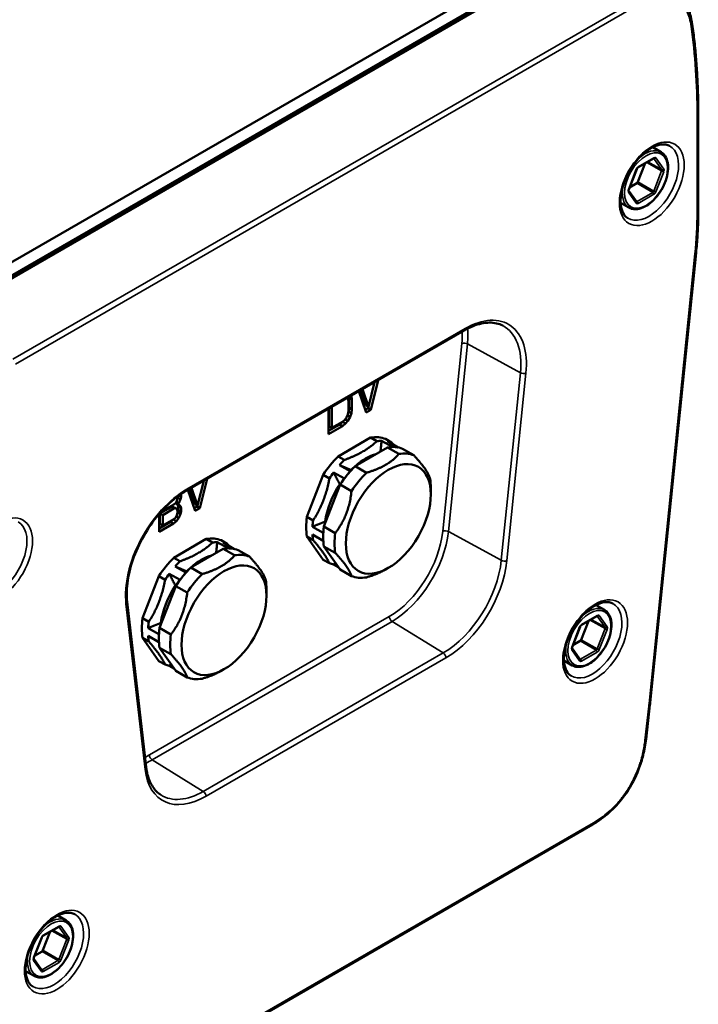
# Paper-space layout 'Sheet_1' of a CAD drawing. Header units: millimetres. Extents: x 0 to 118, y 0 to 118.
# Tile 76 of 206: x 40.69 to 44.02, y 82.92 to 87.76. Entities that reach past the tile are written whole.
import ezdxf

# ---------------------------------------------------------------- set-up
doc = ezdxf.new("R2010")
doc.units = ezdxf.units.MM
doc.layers.add('Visible (ANSI)', color=7, linetype='Continuous', lineweight=50)
doc.layers.add('Visible Narrow (ANSI)', color=7, linetype='Continuous', lineweight=35)

psp = doc.layouts.new('Sheet_1')

# ---------------------------------------------------------------- linework, layer by layer
at = {"layer": 'Visible (ANSI)'}
for p, q in [((43.49133, 88.2056), (40.06169, 86.2255)), ((40.10812, 86.17803), (43.56548, 88.17413)), ((40.11737, 86.19335), (43.54701, 88.17345)), ((44.0233, 87.29591), (44.0233, 86.81736)), ((43.84016, 87.10602), (43.79913, 87.12971)), ((43.72681, 87.03051), (43.8039, 87.07501)), ((43.76241, 87.05106), (43.72684, 86.95937)), ((43.68203, 86.92314), (43.72057, 87.02248)), ((43.72201, 86.95337), (43.6856, 86.93235)), ((43.71967, 86.86282), (43.6812, 86.91756)), ((43.68268, 86.83325), (43.64165, 86.85694)), ((44.01256, 86.61185), (43.78728, 84.40078)), ((41.50665, 85.44041), (42.87338, 86.22949)), ((42.43301, 85.97524), (42.40288, 85.85381)), ((42.41448, 85.83999), (42.45044, 85.98531)), ((42.35533, 85.93039), (42.39128, 85.82659)), ((42.36349, 85.93511), (42.38896, 85.86184)), ((42.40288, 85.85381), (42.37276, 85.94046)), ((42.29863, 85.89766), (42.30139, 85.89438)), ((42.30139, 85.89438), (42.30429, 85.88238)), ((42.30429, 85.83108), (42.30429, 85.88238)), ((42.30735, 85.90269), (42.30777, 85.90046)), ((42.30777, 85.90046), (42.32169, 85.89242)), ((42.30777, 85.90046), (42.30777, 85.84916)), ((42.31753, 85.90857), (42.31879, 85.90785)), ((42.31879, 85.90785), (42.31817, 85.90894)), ((42.32169, 85.89242), (42.31879, 85.90785)), ((42.32169, 85.89242), (42.32169, 85.84113)), ((42.20569, 85.71944), (42.20569, 85.844)), ((42.20917, 85.84601), (42.20917, 85.75804)), ((42.22309, 85.85405), (42.22309, 85.75)), ((42.30429, 85.83108), (42.30139, 85.81573)), ((42.30487, 85.83039), (42.30327, 85.82571)), ((42.30777, 85.84916), (42.30487, 85.83039)), ((42.30487, 85.83039), (42.31879, 85.82235)), ((42.30777, 85.84916), (42.32169, 85.84113)), ((42.31879, 85.82235), (42.32169, 85.84113)), ((42.40056, 85.84802), (42.38664, 85.83999)), ((42.38896, 85.86184), (42.40288, 85.85381)), ((42.41448, 85.83999), (42.39128, 85.82659)), ((42.40211, 85.85426), (42.40056, 85.84802)), ((42.40056, 85.84802), (42.41448, 85.83999)), ((42.22309, 85.75), (42.27529, 85.78014)), ((42.27587, 85.77945), (42.26137, 85.76766)), ((42.28689, 85.79026), (42.27529, 85.78014)), ((42.27993, 85.78419), (42.27587, 85.77945)), ((42.27587, 85.77945), (42.28979, 85.77141)), ((42.29559, 85.80212), (42.28689, 85.79026)), ((42.28847, 85.79241), (42.30139, 85.78495)), ((42.28979, 85.77141), (42.30139, 85.78495)), ((42.30139, 85.81573), (42.29559, 85.80212)), ((42.30012, 85.81275), (42.31299, 85.80533)), ((42.30139, 85.78495), (42.31299, 85.80533)), ((42.31299, 85.80533), (42.31879, 85.82235)), ((42.26137, 85.76766), (42.20569, 85.73551)), ((42.27529, 85.75962), (42.20569, 85.71944)), ((42.20917, 85.75804), (42.22309, 85.75)), ((42.26137, 85.76766), (42.27529, 85.75962)), ((42.27529, 85.75962), (42.28979, 85.77141)), ((42.25333, 85.61032), (42.41325, 85.70265)), ((42.44379, 85.68502), (42.41325, 85.70265)), ((42.52036, 85.65658), (42.46738, 85.68716)), ((42.48618, 85.69614), (42.51672, 85.67851)), ((42.49631, 85.68458), (42.54929, 85.65399)), ((42.49676, 85.65444), (42.33684, 85.56211)), ((42.55244, 85.62229), (42.49676, 85.65444)), ((42.5697, 85.64792), (42.62537, 85.61578)), ((42.25333, 85.61032), (42.28387, 85.59269)), ((42.26027, 85.56759), (42.31325, 85.537)), ((42.31861, 85.54301), (42.3176, 85.54332)), ((42.33684, 85.56211), (42.39252, 85.52996)), ((41.5935, 85.49055), (41.56337, 85.36911)), ((41.57497, 85.35529), (41.61093, 85.50061)), ((42.18039, 85.5196), (42.10043, 85.31351)), ((42.21093, 85.50196), (42.18039, 85.5196)), ((42.28432, 85.50101), (42.23134, 85.5316)), ((41.51581, 85.4457), (41.55177, 85.3419)), ((41.52398, 85.45041), (41.54945, 85.37715)), ((41.56337, 85.36911), (41.53324, 85.45576)), ((42.26391, 85.47138), (42.18395, 85.26529)), ((42.26164, 85.47371), (42.26239, 85.46745)), ((42.31959, 85.43923), (42.26391, 85.47138)), ((42.70911, 85.42343), (42.70911, 85.45558)), ((41.46187, 85.39259), (41.45607, 85.3824)), ((41.46477, 85.40452), (41.46187, 85.39259)), ((41.46441, 85.41243), (41.46477, 85.41136)), ((41.46477, 85.40452), (41.46477, 85.41136)), ((41.46535, 85.40725), (41.46477, 85.406)), ((41.46709, 85.41442), (41.46535, 85.40725)), ((41.46535, 85.40725), (41.47927, 85.39921)), ((41.47057, 85.38051), (41.47927, 85.39921)), ((41.47125, 85.41745), (41.48217, 85.41115)), ((41.47927, 85.39921), (41.48217, 85.41115)), ((41.48198, 85.42494), (41.48217, 85.42483)), ((41.48217, 85.42483), (41.4821, 85.42503)), ((41.48217, 85.42483), (41.48217, 85.41115)), ((41.43345, 85.36148), (41.37836, 85.32967)), ((41.38926, 85.34389), (41.39228, 85.34215)), ((41.39228, 85.34215), (41.44737, 85.37396)), ((41.44737, 85.35344), (41.39228, 85.32163)), ((41.39228, 85.34715), (41.39228, 85.34215)), ((41.44215, 85.36308), (41.43345, 85.36148)), ((41.43345, 85.36148), (41.44737, 85.35344)), ((41.44215, 85.36308), (41.45607, 85.35504)), ((41.45607, 85.3824), (41.44737, 85.37396)), ((41.44737, 85.35344), (41.45607, 85.35504)), ((41.45373, 85.38012), (41.46477, 85.37374)), ((41.45607, 85.35504), (41.46187, 85.35155)), ((41.45885, 85.38728), (41.47057, 85.38051)), ((41.46187, 85.35155), (41.46477, 85.34297)), ((41.4645, 85.3739), (41.46535, 85.37305)), ((41.46477, 85.37374), (41.47057, 85.38051)), ((41.47057, 85.37367), (41.46477, 85.37374)), ((41.46477, 85.33271), (41.46477, 85.34297)), ((41.46535, 85.37305), (41.47927, 85.36502)), ((41.46535, 85.37305), (41.46825, 85.36447)), ((41.46825, 85.34737), (41.46535, 85.33544)), ((41.46825, 85.36447), (41.48217, 85.35643)), ((41.46825, 85.36447), (41.46825, 85.34737)), ((41.46825, 85.34737), (41.48217, 85.33933)), ((41.47927, 85.36502), (41.47057, 85.37367)), ((41.48217, 85.35643), (41.47927, 85.36502)), ((41.47927, 85.3274), (41.48217, 85.33933)), ((41.48217, 85.35643), (41.48217, 85.33933)), ((41.56105, 85.36333), (41.54713, 85.35529)), ((41.54945, 85.37715), (41.56337, 85.36911)), ((41.57497, 85.35529), (41.55177, 85.3419)), ((41.56259, 85.36956), (41.56105, 85.36333)), ((41.56105, 85.36333), (41.57497, 85.35529)), ((41.37488, 85.23977), (41.37488, 85.32768)), ((41.37836, 85.32967), (41.37836, 85.27837)), ((41.37836, 85.32967), (41.39228, 85.32163)), ((41.39228, 85.32163), (41.39228, 85.27033)), ((41.39228, 85.27033), (41.44737, 85.30214)), ((41.44505, 85.29978), (41.43055, 85.28799)), ((41.44447, 85.27995), (41.45897, 85.29174)), ((41.44621, 85.30147), (41.44505, 85.29978)), ((41.44505, 85.29978), (41.45897, 85.29174)), ((41.45607, 85.31059), (41.44737, 85.30214)), ((41.46187, 85.32077), (41.45607, 85.31059)), ((41.45885, 85.31547), (41.47057, 85.3087)), ((41.45897, 85.29174), (41.47057, 85.3087)), ((41.46477, 85.33271), (41.46187, 85.32077)), ((41.46535, 85.33544), (41.46477, 85.33419)), ((41.46535, 85.33544), (41.47927, 85.3274)), ((41.47057, 85.3087), (41.47927, 85.3274)), ((42.10043, 85.31351), (42.13097, 85.29588)), ((42.19566, 85.29548), (42.19027, 85.28977)), ((41.43055, 85.28799), (41.37488, 85.25584)), ((41.44447, 85.27995), (41.37488, 85.23977)), ((41.37836, 85.27837), (41.39228, 85.27033)), ((41.43055, 85.28799), (41.44447, 85.27995)), ((42.12779, 85.2647), (42.18076, 85.23412)), ((42.18395, 85.26529), (42.23963, 85.23314)), ((41.446, 85.11207), (41.60592, 85.2044)), ((41.63646, 85.18677), (41.60592, 85.2044)), ((41.67885, 85.19788), (41.70939, 85.18025)), ((42.10043, 85.21627), (42.18039, 85.10251)), ((42.13097, 85.19863), (42.10043, 85.21627)), ((42.18076, 85.19554), (42.12779, 85.22613)), ((41.68944, 85.15618), (41.52952, 85.06385)), ((41.71303, 85.15832), (41.66005, 85.18891)), ((41.68898, 85.18632), (41.74196, 85.15574)), ((41.74512, 85.12403), (41.68944, 85.15618)), ((41.76237, 85.14967), (41.81805, 85.11752)), ((42.23963, 85.1359), (42.18395, 85.16805)), ((42.18395, 85.16805), (42.26391, 85.05429)), ((41.446, 85.11207), (41.47654, 85.09444)), ((42.18039, 85.10251), (42.21093, 85.08488)), ((41.45294, 85.06933), (41.50592, 85.03875)), ((41.52952, 85.06385), (41.58519, 85.0317)), ((42.23134, 85.07881), (42.25715, 85.0639)), ((42.26391, 85.05429), (42.31959, 85.02214)), ((42.50032, 85.0618), (42.4864, 85.05376)), ((41.37307, 85.02134), (41.29311, 84.81525)), ((41.40361, 85.00371), (41.37307, 85.02134)), ((41.47699, 85.00276), (41.42401, 85.03334)), ((41.51128, 85.04476), (41.51027, 85.04506)), ((41.45658, 84.97312), (41.37662, 84.76703)), ((41.45431, 84.97545), (41.45506, 84.96919)), ((41.51226, 84.94098), (41.45658, 84.97312)), ((41.90178, 84.92518), (41.90178, 84.95732)), ((41.3111, 84.08188), (41.21714, 84.89557)), ((43.56177, 84.85583), (43.52074, 84.87952)), ((41.29311, 84.81525), (41.32365, 84.79762)), ((43.44842, 84.78032), (43.52551, 84.82483)), ((41.32046, 84.76645), (41.37344, 84.73586)), ((41.37662, 84.76703), (41.4323, 84.73489)), ((41.38834, 84.79723), (41.38295, 84.79151)), ((43.40364, 84.67295), (43.44218, 84.77229)), ((43.48402, 84.80087), (43.44845, 84.70919)), ((41.29311, 84.71801), (41.37307, 84.60425)), ((41.32365, 84.70038), (41.29311, 84.71801)), ((41.37344, 84.69729), (41.32046, 84.72787)), ((41.4323, 84.63765), (41.37662, 84.66979)), ((41.37662, 84.66979), (41.45658, 84.55603)), ((43.44129, 84.61264), (43.40281, 84.66737)), ((43.44363, 84.70319), (43.40722, 84.68216)), ((41.37307, 84.60425), (41.40361, 84.58662)), ((41.42401, 84.58055), (41.44983, 84.56565)), ((43.40429, 84.58306), (43.36326, 84.60676)), ((41.45658, 84.55603), (41.51226, 84.52389)), ((41.69299, 84.56354), (41.67907, 84.5555)), ((43.78599, 84.38889), (43.76644, 84.21958)), ((43.5041, 83.80035), (40.89306, 82.29286)), ((40.91708, 83.32892), (40.87605, 83.35261)), ((40.80373, 83.25341), (40.88082, 83.29791)), ((40.83933, 83.27396), (40.80376, 83.18227)), ((40.75895, 83.14604), (40.79749, 83.24538)), ((40.79894, 83.17627), (40.76252, 83.15525)), ((40.7966, 83.08572), (40.75812, 83.14045)), ((40.7596, 83.05615), (40.71857, 83.07984))]:
    psp.add_line(p, q, dxfattribs=at)
for centre, major_axis, start_param, end_param in [((43.72201, 86.9598), (-0.00394, -0.00682), 0.7853982, 1.8325957), ((42.33329, 85.39932), (0.16732, 0.28981), 0.0829018, 0.440697), ((42.36383, 85.38169), (0.16732, 0.28981), 0.3324464, 0.440697), ((42.36383, 85.38169), (0.16732, 0.28981), 0.0829018, 0.1911524), ((42.4168, 85.35111), (0.16732, 0.28981), 0.0829018, 0.440697), ((42.4168, 85.35111), (0.16732, 0.28981), 0.1911524, 0.3324464), ((42.33329, 85.39932), (-0.16732, -0.28981), 4.271692, 4.6294872), ((42.36383, 85.38169), (0.16732, 0.28981), 1.1300993, 1.23835), ((42.38896, 85.36718), (0.14234, 0.24654), 0.5319998, 1.0387965), ((42.47248, 85.31896), (0.16732, 0.28981), 0.0829018, 0.440697), ((42.4168, 85.35111), (-0.16732, -0.28981), 4.271692, 4.6294872), ((42.4168, 85.35111), (0.16732, 0.28981), 1.23835, 1.3796439), ((42.38896, 85.36718), (0.14234, 0.24654), 1.0723801, 1.147808), ((42.36383, 85.38169), (0.16732, 0.28981), 1.3796439, 1.4878945), ((42.47248, 85.31896), (0.16732, 0.28981), 1.1300993, 1.4878945), ((42.47248, 85.31896), (-0.16732, -0.28981), 2.3561945, 2.5350921), ((42.38896, 85.36718), (0.14234, 0.24654), 1.4701858, 2.1950056), ((42.33329, 85.39932), (-0.16732, -0.28981), 5.3188895, 5.6766847), ((42.36383, 85.38169), (0.16732, 0.28981), 2.1772969, 2.2855475), ((42.4168, 85.35111), (-0.16732, -0.28981), 5.3188895, 5.6766847), ((41.52596, 84.90107), (0.16732, 0.28981), 0.0829018, 0.440697), ((42.36383, 85.38169), (0.16732, 0.28981), 2.4268415, 2.5350921), ((42.4168, 85.35111), (0.16732, 0.28981), 2.2855475, 2.4268415), ((42.47248, 85.31896), (0.16732, 0.28981), 2.1772969, 2.5350921), ((41.5565, 84.88344), (0.16732, 0.28981), 0.3324464, 0.440697), ((41.5565, 84.88344), (0.16732, 0.28981), 0.0829018, 0.1911524), ((41.60948, 84.85285), (0.16732, 0.28981), 0.0829018, 0.440697), ((41.60948, 84.85285), (0.16732, 0.28981), 0.1911524, 0.3324464), ((41.52596, 84.90107), (-0.16732, -0.28981), 4.271692, 4.6294872), ((41.58164, 84.86892), (0.14234, 0.24654), 0.5319998, 1.0387965), ((41.66515, 84.8207), (0.16732, 0.28981), 0.0829018, 0.440697), ((41.5565, 84.88344), (0.16732, 0.28981), 1.1300993, 1.23835), ((41.60948, 84.85285), (-0.16732, -0.28981), 4.271692, 4.6294872), ((41.58164, 84.86892), (0.14234, 0.24654), 1.0723801, 1.147808), ((42.36383, 85.38169), (-0.16732, -0.28981), 0.0829018, 0.1911524), ((41.5565, 84.88344), (0.16732, 0.28981), 1.3796439, 1.4878945), ((41.60948, 84.85285), (0.16732, 0.28981), 1.23835, 1.3796439), ((41.66515, 84.8207), (0.16732, 0.28981), 1.1300993, 1.4878945), ((41.66515, 84.8207), (-0.16732, -0.28981), 2.3561945, 2.5350921), ((42.47248, 85.31896), (-0.16732, -0.28981), 0.0829018, 0.440697), ((41.58164, 84.86892), (0.14234, 0.24654), 1.4701858, 2.1950056), ((41.52596, 84.90107), (-0.16732, -0.28981), 5.3188895, 5.6766847), ((41.5565, 84.88344), (0.16732, 0.28981), 2.1772969, 2.2855475), ((41.60948, 84.85285), (-0.16732, -0.28981), 5.3188895, 5.6766847), ((41.5565, 84.88344), (0.16732, 0.28981), 2.4268415, 2.5350921), ((41.60948, 84.85285), (0.16732, 0.28981), 2.2855475, 2.4268415), ((41.66515, 84.8207), (0.16732, 0.28981), 2.1772969, 2.5350921), ((43.44363, 84.70962), (-0.00394, -0.00682), 0.7853982, 1.8325957), ((41.5565, 84.88344), (-0.16732, -0.28981), 0.0829018, 0.1911524), ((41.66515, 84.8207), (-0.16732, -0.28981), 0.0829018, 0.440697), ((40.79894, 83.1827), (-0.00394, -0.00682), 0.7853982, 1.8325957)]:
    psp.add_ellipse(centre, major_axis=major_axis, ratio=0.5773503, start_param=start_param, end_param=end_param, dxfattribs=at)
for centre in [(42.50032, 85.30289), (41.69299, 84.80463)]:
    psp.add_ellipse(centre, major_axis=(0.14764, 0.25572), ratio=0.5773503, dxfattribs=at)
for points, knots in [([(43.93662, 87.86558), (43.9529, 87.84989), (43.96561, 87.8297), (43.98398, 87.78515), (43.99004, 87.76056), (43.9937, 87.73462)], [0, 0, 0, 0, 0.26582976, 0.26582976, 0.5251992, 0.5251992, 0.5251992, 0.5251992]), ([(43.9937, 87.73462), (43.99764, 87.70671), (44.00119, 87.67851), (44.00751, 87.62157), (44.01027, 87.59282), (44.01501, 87.53479), (44.01698, 87.50551), (44.02014, 87.44646), (44.02133, 87.41668), (44.02291, 87.35664), (44.0233, 87.32639), (44.0233, 87.29591)], [6.13352714, 6.13352714, 6.13352714, 6.13352714, 6.16345877, 6.16345877, 6.1933904, 6.1933904, 6.22332204, 6.22332204, 6.25325367, 6.25325367, 6.28318531, 6.28318531, 6.28318531, 6.28318531]), ([(43.8826, 87.13688), (43.87141, 87.14303), (43.85778, 87.14556), (43.82846, 87.14191), (43.81388, 87.13728), (43.78425, 87.12207), (43.76927, 87.1118), (43.74002, 87.08634), (43.72576, 87.07114), (43.69952, 87.03724), (43.68757, 87.01852), (43.66735, 86.97958), (43.65908, 86.95936), (43.64712, 86.91971), (43.6434, 86.90027), (43.64066, 86.86441), (43.6416, 86.84796), (43.64754, 86.81959), (43.65253, 86.80775), (43.6641, 86.79104), (43.67022, 86.78528), (43.67717, 86.78107)], [0.7977411, 0.7977411, 0.7977411, 0.7977411, 1.1970086, 1.1970086, 1.5153516, 1.5153516, 1.8191948, 1.8191948, 2.1250573, 2.1250573, 2.4334029, 2.4334029, 2.74229, 2.74229, 3.0495732, 3.0495732, 3.3539369, 3.3539369, 3.6605319, 3.6605319, 3.9146479, 3.9146479, 3.9146479, 3.9146479]), ([(43.84016, 87.10602), (43.84858, 87.10115), (43.85572, 87.09414), (43.86701, 87.07645), (43.87098, 87.06561), (43.87542, 87.04088), (43.87567, 87.02684), (43.87229, 86.99729), (43.86863, 86.98178), (43.85784, 86.95094), (43.85072, 86.93562), (43.83376, 86.90665), (43.82393, 86.893), (43.80246, 86.86867), (43.79083, 86.858), (43.7668, 86.84074), (43.75441, 86.83417), (43.73008, 86.82602), (43.71812, 86.8244), (43.69822, 86.82645), (43.68999, 86.82903), (43.68268, 86.83325)], [5.4977871, 5.4977871, 5.4977871, 5.4977871, 5.7894226, 5.7894226, 6.0975801, 6.0975801, 6.4236109, 6.4236109, 6.7519956, 6.7519956, 7.0789855, 7.0789855, 7.4053709, 7.4053709, 7.7324371, 7.7324371, 8.0608753, 8.0608753, 8.3863076, 8.3863076, 8.6393798, 8.6393798, 8.6393798, 8.6393798]), ([(43.8039, 87.07501), (43.80417, 87.07517), (43.80441, 87.07528), (43.80478, 87.07543), (43.80491, 87.07546), (43.80499, 87.07548), (43.805, 87.07548), (43.805, 87.07548)], [4.71238898, 4.71238898, 4.71238898, 4.71238898, 4.86946861, 4.86946861, 5.02654825, 5.02654825, 5.0928775, 5.0928775, 5.0928775, 5.0928775]), ([(43.72057, 87.02248), (43.72084, 87.02317), (43.72117, 87.02388), (43.72191, 87.02525), (43.72232, 87.02592), (43.72321, 87.02718), (43.72368, 87.02776), (43.72463, 87.0288), (43.72511, 87.02925), (43.72602, 87.03), (43.72645, 87.0303), (43.72681, 87.03051)], [3.6651914, 3.6651914, 3.6651914, 3.6651914, 3.8746309, 3.8746309, 4.0840704, 4.0840704, 4.29351, 4.29351, 4.5029495, 4.5029495, 4.712389, 4.712389, 4.712389, 4.712389]), ([(43.68122, 86.91751), (43.68122, 86.91751), (43.68121, 86.91752), (43.68118, 86.91762), (43.68113, 86.91782), (43.68107, 86.91843), (43.68106, 86.91884), (43.68113, 86.91982), (43.68122, 86.9204), (43.68152, 86.92166), (43.68172, 86.92234), (43.682, 86.92306), (43.68201, 86.9231), (43.68203, 86.92314)], [2.76110414, 2.76110414, 2.76110414, 2.76110414, 2.82743339, 2.82743339, 3.03435708, 3.03435708, 3.23483248, 3.23483248, 3.44427199, 3.44427199, 3.6537115, 3.6537115, 3.66519143, 3.66519143, 3.66519143, 3.66519143]), ([(44.01256, 86.61185), (44.01399, 86.62589), (44.01528, 86.63986), (44.01757, 86.66768), (44.01857, 86.68153), (44.02029, 86.70908), (44.02101, 86.72279), (44.02215, 86.75007), (44.02259, 86.76363), (44.02316, 86.79061), (44.0233, 86.80402), (44.0233, 86.81736)], [6.15883031, 6.15883031, 6.15883031, 6.15883031, 6.18370131, 6.18370131, 6.20857231, 6.20857231, 6.23344331, 6.23344331, 6.25831431, 6.25831431, 6.28318531, 6.28318531, 6.28318531, 6.28318531]), ([(42.87338, 86.22949), (42.88793, 86.23789), (42.90238, 86.24496), (42.93073, 86.2563), (42.94461, 86.26058), (42.97143, 86.26634), (42.98435, 86.26782), (43.00895, 86.26807), (43.02061, 86.26685), (43.04253, 86.26187), (43.05279, 86.25812), (43.06233, 86.25314)], [4.71238898, 4.71238898, 4.71238898, 4.71238898, 4.86452957, 4.86452957, 5.01667016, 5.01667016, 5.16881074, 5.16881074, 5.32095133, 5.32095133, 5.47309192, 5.47309192, 5.47309192, 5.47309192]), ([(42.46738, 85.68716), (42.46664, 85.68005), (42.46513, 85.66601), (42.46312, 85.64844), (42.46184, 85.63786), (42.46136, 85.634)], [0, 0, 0, 0, 0.33333333, 0.66666667, 0.86078125, 0.86078125, 0.86078125, 0.86078125]), ([(41.21714, 84.89557), (41.21348, 84.92728), (41.21439, 84.96284), (41.22568, 85.03788), (41.23604, 85.07734), (41.26536, 85.15619), (41.28435, 85.19557), (41.32902, 85.27007), (41.35472, 85.30517), (41.41003, 85.36737), (41.43964, 85.39447), (41.48195, 85.42523), (41.49433, 85.4333), (41.50665, 85.44041)], [3.0172377, 3.0172377, 3.0172377, 3.0172377, 3.3295479, 3.3295479, 3.6419307, 3.6419307, 3.9556972, 3.9556972, 4.2699308, 4.2699308, 4.5834917, 4.5834917, 4.712389, 4.712389, 4.712389, 4.712389]), ([(41.66005, 85.18891), (41.65931, 85.18179), (41.6578, 85.16776), (41.65579, 85.15018), (41.65451, 85.13961), (41.65404, 85.13574)], [0, 0, 0, 0, 0.33333333, 0.66666667, 0.86078125, 0.86078125, 0.86078125, 0.86078125]), ([(43.60421, 84.8867), (43.59302, 84.89284), (43.57939, 84.89538), (43.55007, 84.89173), (43.53549, 84.88709), (43.50586, 84.87188), (43.49088, 84.86161), (43.46163, 84.83616), (43.44737, 84.82095), (43.42113, 84.78705), (43.40918, 84.76833), (43.38896, 84.72939), (43.3807, 84.70917), (43.36873, 84.66952), (43.36501, 84.65009), (43.36227, 84.61422), (43.36321, 84.59778), (43.36915, 84.56941), (43.37414, 84.55757), (43.38572, 84.54085), (43.39183, 84.53509), (43.39878, 84.53088)], [0.7977411, 0.7977411, 0.7977411, 0.7977411, 1.1970086, 1.1970086, 1.5153516, 1.5153516, 1.8191948, 1.8191948, 2.1250573, 2.1250573, 2.4334029, 2.4334029, 2.74229, 2.74229, 3.0495732, 3.0495732, 3.3539369, 3.3539369, 3.6605319, 3.6605319, 3.9146479, 3.9146479, 3.9146479, 3.9146479]), ([(43.56177, 84.85583), (43.57019, 84.85097), (43.57734, 84.84396), (43.58862, 84.82627), (43.5926, 84.81542), (43.59703, 84.79069), (43.59728, 84.77665), (43.59391, 84.7471), (43.59024, 84.73159), (43.57945, 84.70075), (43.57234, 84.68544), (43.55538, 84.65646), (43.54554, 84.64281), (43.52407, 84.61848), (43.51244, 84.60782), (43.48841, 84.59056), (43.47602, 84.58398), (43.45169, 84.57583), (43.43973, 84.57421), (43.41983, 84.57626), (43.4116, 84.57885), (43.40429, 84.58306)], [5.4977871, 5.4977871, 5.4977871, 5.4977871, 5.7894226, 5.7894226, 6.0975801, 6.0975801, 6.4236109, 6.4236109, 6.7519956, 6.7519956, 7.0789855, 7.0789855, 7.4053709, 7.4053709, 7.7324371, 7.7324371, 8.0608753, 8.0608753, 8.3863076, 8.3863076, 8.6393798, 8.6393798, 8.6393798, 8.6393798]), ([(43.52551, 84.82483), (43.52579, 84.82498), (43.52602, 84.8251), (43.52639, 84.82524), (43.52652, 84.82527), (43.5266, 84.82529), (43.52661, 84.82529), (43.52661, 84.82529)], [4.71238898, 4.71238898, 4.71238898, 4.71238898, 4.86946861, 4.86946861, 5.02654825, 5.02654825, 5.0928775, 5.0928775, 5.0928775, 5.0928775]), ([(43.44218, 84.77229), (43.44245, 84.77299), (43.44278, 84.77369), (43.44352, 84.77507), (43.44393, 84.77574), (43.44482, 84.77699), (43.44529, 84.77757), (43.44624, 84.77861), (43.44672, 84.77907), (43.44763, 84.77982), (43.44806, 84.78011), (43.44842, 84.78032)], [3.6651914, 3.6651914, 3.6651914, 3.6651914, 3.8746309, 3.8746309, 4.0840704, 4.0840704, 4.29351, 4.29351, 4.5029495, 4.5029495, 4.712389, 4.712389, 4.712389, 4.712389]), ([(43.40283, 84.66732), (43.40283, 84.66732), (43.40283, 84.66734), (43.40279, 84.66743), (43.40274, 84.66763), (43.40268, 84.66824), (43.40267, 84.66865), (43.40275, 84.66963), (43.40283, 84.67021), (43.40313, 84.67147), (43.40334, 84.67215), (43.40361, 84.67288), (43.40363, 84.67292), (43.40364, 84.67295)], [2.76110414, 2.76110414, 2.76110414, 2.76110414, 2.82743339, 2.82743339, 3.03435708, 3.03435708, 3.23483248, 3.23483248, 3.44427199, 3.44427199, 3.6537115, 3.6537115, 3.66519143, 3.66519143, 3.66519143, 3.66519143]), ([(43.78599, 84.38889), (43.78608, 84.38969), (43.78617, 84.39048), (43.78635, 84.39207), (43.78644, 84.39286), (43.78662, 84.39445), (43.7867, 84.39524), (43.78687, 84.39683), (43.78696, 84.39762), (43.78712, 84.3992), (43.7872, 84.39999), (43.78728, 84.40078)], [6.141288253, 6.141288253, 6.141288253, 6.141288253, 6.144796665, 6.144796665, 6.148305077, 6.148305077, 6.151813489, 6.151813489, 6.155321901, 6.155321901, 6.158830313, 6.158830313, 6.158830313, 6.158830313]), ([(43.76644, 84.21958), (43.76353, 84.19437), (43.75896, 84.16841), (43.74665, 84.11876), (43.73924, 84.09493), (43.71498, 84.03193), (43.69451, 83.99222), (43.65027, 83.92698), (43.62719, 83.89945), (43.57877, 83.85194), (43.55296, 83.83143), (43.51947, 83.8095), (43.51179, 83.80478), (43.5041, 83.80035)], [0, 0, 0, 0, 0.2200816, 0.2200816, 0.4168123, 0.4168123, 0.7459945, 0.7459945, 1.02034, 1.02034, 1.2961713, 1.2961713, 1.3778518, 1.3778518, 1.3778518, 1.3778518]), ([(41.3829, 83.94601), (41.3753, 83.95085), (41.36819, 83.95654), (41.35501, 83.96965), (41.34893, 83.97708), (41.33791, 83.99367), (41.33298, 84.00283), (41.32438, 84.02279), (41.32073, 84.03359), (41.31483, 84.05668), (41.31259, 84.06896), (41.3111, 84.08188)], [2.38088971, 2.38088971, 2.38088971, 2.38088971, 2.5081593, 2.5081593, 2.63542889, 2.63542889, 2.76269848, 2.76269848, 2.88996807, 2.88996807, 3.01723766, 3.01723766, 3.01723766, 3.01723766]), ([(40.95952, 83.35978), (40.94833, 83.36593), (40.9347, 83.36846), (40.90538, 83.36481), (40.8908, 83.36018), (40.86117, 83.34497), (40.84619, 83.3347), (40.81694, 83.30924), (40.80268, 83.29404), (40.77644, 83.26014), (40.76449, 83.24142), (40.74427, 83.20248), (40.73601, 83.18226), (40.72404, 83.14261), (40.72032, 83.12317), (40.71758, 83.08731), (40.71852, 83.07086), (40.72446, 83.04249), (40.72945, 83.03065), (40.74102, 83.01394), (40.74714, 83.00818), (40.75409, 83.00397)], [0.7977411, 0.7977411, 0.7977411, 0.7977411, 1.1970086, 1.1970086, 1.5153516, 1.5153516, 1.8191948, 1.8191948, 2.1250573, 2.1250573, 2.4334029, 2.4334029, 2.74229, 2.74229, 3.0495732, 3.0495732, 3.3539369, 3.3539369, 3.6605319, 3.6605319, 3.9146479, 3.9146479, 3.9146479, 3.9146479]), ([(40.91708, 83.32892), (40.9255, 83.32405), (40.93265, 83.31704), (40.94393, 83.29935), (40.94791, 83.28851), (40.95234, 83.26378), (40.95259, 83.24974), (40.94921, 83.22019), (40.94555, 83.20468), (40.93476, 83.17384), (40.92765, 83.15852), (40.91068, 83.12955), (40.90085, 83.1159), (40.87938, 83.09157), (40.86775, 83.0809), (40.84372, 83.06364), (40.83133, 83.05707), (40.807, 83.04892), (40.79504, 83.0473), (40.77514, 83.04935), (40.76691, 83.05193), (40.7596, 83.05615)], [5.4977871, 5.4977871, 5.4977871, 5.4977871, 5.7894226, 5.7894226, 6.0975801, 6.0975801, 6.4236109, 6.4236109, 6.7519956, 6.7519956, 7.0789855, 7.0789855, 7.4053709, 7.4053709, 7.7324371, 7.7324371, 8.0608753, 8.0608753, 8.3863076, 8.3863076, 8.6393798, 8.6393798, 8.6393798, 8.6393798]), ([(40.88082, 83.29791), (40.8811, 83.29807), (40.88133, 83.29818), (40.8817, 83.29833), (40.88183, 83.29836), (40.88191, 83.29838), (40.88192, 83.29838), (40.88192, 83.29838)], [4.71238898, 4.71238898, 4.71238898, 4.71238898, 4.86946861, 4.86946861, 5.02654825, 5.02654825, 5.0928775, 5.0928775, 5.0928775, 5.0928775]), ([(40.79749, 83.24538), (40.79776, 83.24607), (40.79809, 83.24678), (40.79883, 83.24815), (40.79924, 83.24882), (40.80013, 83.25008), (40.8006, 83.25066), (40.80155, 83.2517), (40.80203, 83.25215), (40.80294, 83.2529), (40.80337, 83.2532), (40.80373, 83.25341)], [3.6651914, 3.6651914, 3.6651914, 3.6651914, 3.8746309, 3.8746309, 4.0840704, 4.0840704, 4.29351, 4.29351, 4.5029495, 4.5029495, 4.712389, 4.712389, 4.712389, 4.712389]), ([(40.75814, 83.14041), (40.75814, 83.14041), (40.75813, 83.14042), (40.7581, 83.14052), (40.75805, 83.14072), (40.75799, 83.14133), (40.75798, 83.14174), (40.75806, 83.14272), (40.75814, 83.1433), (40.75844, 83.14456), (40.75864, 83.14524), (40.75892, 83.14596), (40.75894, 83.146), (40.75895, 83.14604)], [2.76110414, 2.76110414, 2.76110414, 2.76110414, 2.82743339, 2.82743339, 3.03435708, 3.03435708, 3.23483248, 3.23483248, 3.44427199, 3.44427199, 3.6537115, 3.6537115, 3.66519143, 3.66519143, 3.66519143, 3.66519143])]:
    psp.add_open_spline(points, degree=3, knots=knots, dxfattribs=at)
for points, weights in [([(42.28387, 85.59269), (42.38305, 85.62776), (42.44379, 85.68502)], [1.17861380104, 1.25227716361, 1.17861380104]), ([(42.51672, 85.67851), (42.52177, 85.67271), (42.52648, 85.66716)], [1.17861380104, 1.18455432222, 1.18953670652]), ([(42.39252, 85.52996), (42.4995, 85.56052), (42.55244, 85.62229)], [1.18181818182, 1.25568181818, 1.18181818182]), ([(42.62537, 85.61578), (42.69237, 85.5433), (42.70533, 85.50202)], [1.18181818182, 1.25568181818, 1.18181818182]), ([(42.3176, 85.54332), (42.29156, 85.55429), (42.26027, 85.56759)], [1.24197427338, 1.18133668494, 1.11406003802]), ([(42.13097, 85.29588), (42.19018, 85.38782), (42.21093, 85.50196)], [1.17861380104, 1.25227716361, 1.17861380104]), ([(42.23963, 85.23314), (42.30663, 85.32059), (42.31959, 85.43923)], [1.18181818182, 1.25568181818, 1.18181818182]), ([(42.19027, 85.28977), (42.16187, 85.27806), (42.12779, 85.2647)], [1.24197224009, 1.18133475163, 1.11405821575]), ([(42.21093, 85.08488), (42.19018, 85.13066), (42.13097, 85.19863)], [1.17861380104, 1.25227716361, 1.17861380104]), ([(41.47654, 85.09444), (41.57573, 85.1295), (41.63646, 85.18677)], [1.17861380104, 1.25227716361, 1.17861380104]), ([(41.70939, 85.18025), (41.71444, 85.17446), (41.71915, 85.16891)], [1.17861380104, 1.18455432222, 1.18953670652]), ([(41.58519, 85.0317), (41.69217, 85.06227), (41.74512, 85.12403)], [1.18181818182, 1.25568181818, 1.18181818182]), ([(41.81805, 85.11752), (41.88505, 85.04504), (41.89801, 85.00376)], [1.18181818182, 1.25568181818, 1.18181818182]), ([(42.31959, 85.02214), (42.30663, 85.06342), (42.23963, 85.1359)], [1.18181818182, 1.25568181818, 1.18181818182]), ([(41.51027, 85.04506), (41.48424, 85.05604), (41.45294, 85.06933)], [1.24197427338, 1.18133668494, 1.11406003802]), ([(42.23991, 85.08844), (42.23574, 85.08371), (42.23134, 85.07881)], [1.14757286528, 1.13102671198, 1.11405821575]), ([(42.4864, 85.05376), (42.44763, 85.03138), (42.39252, 85.01563)], [1.21875, 1.21875, 1.18181818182]), ([(41.32365, 84.79762), (41.38285, 84.88956), (41.40361, 85.00371)], [1.17861380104, 1.25227716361, 1.17861380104]), ([(41.4323, 84.73489), (41.4993, 84.82233), (41.51226, 84.94098)], [1.18181818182, 1.25568181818, 1.18181818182]), ([(41.38295, 84.79151), (41.35454, 84.77981), (41.32046, 84.76645)], [1.24197224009, 1.18133475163, 1.11405821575]), ([(41.40361, 84.58662), (41.38285, 84.6324), (41.32365, 84.70038)], [1.17861380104, 1.25227716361, 1.17861380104]), ([(41.51226, 84.52389), (41.4993, 84.56517), (41.4323, 84.63765)], [1.18181818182, 1.25568181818, 1.18181818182]), ([(41.43258, 84.59018), (41.42841, 84.58546), (41.42401, 84.58055)], [1.14757286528, 1.13102671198, 1.11405821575]), ([(41.67907, 84.5555), (41.64031, 84.53312), (41.58519, 84.51738)], [1.21875, 1.21875, 1.18181818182])]:
    psp.add_rational_spline(points, weights, degree=2, dxfattribs=at)
for points in [[(42.23134, 85.5316), (42.2349, 85.52489), (42.24189, 85.51166), (42.25196, 85.49243), (42.25846, 85.47989), (42.26164, 85.47371)], [(41.42401, 85.03334), (41.42757, 85.02664), (41.43456, 85.01341), (41.44463, 84.99417), (41.45113, 84.98164), (41.45431, 84.97545)]]:
    psp.add_open_spline(points, degree=3, dxfattribs=at)
at = {"layer": 'Visible Narrow (ANSI)'}
for p, q in [((43.57581, 88.17287), (40.11845, 86.17676)), ((40.65585, 86.08781), (43.7223, 87.85823)), ((43.73573, 87.83441), (40.66928, 86.06399)), ((44.01754, 86.80932), (44.01754, 87.28787)), ((43.72844, 87.03411), (43.80553, 87.07862)), ((43.84333, 87.01371), (43.77052, 87.05574)), ((43.77609, 87.05896), (43.84333, 87.02014)), ((43.80479, 87.07497), (43.80433, 87.07524)), ((43.84333, 87.02014), (43.80479, 87.07497)), ((43.85372, 87.02292), (43.81518, 87.07776)), ((43.7188, 87.02211), (43.68026, 86.92277)), ((43.80479, 86.91437), (43.84333, 87.01371)), ((43.81518, 86.91072), (43.85372, 87.01006)), ((43.79996, 86.90837), (43.72201, 86.95337)), ((43.72684, 86.95937), (43.80479, 86.91437)), ((43.68026, 86.90992), (43.7188, 86.85508)), ((43.72288, 86.86386), (43.79996, 86.90837)), ((43.80553, 86.89873), (43.72844, 86.85422)), ((43.71626, 86.86769), (43.72288, 86.86386)), ((44.0069, 86.60581), (43.78162, 84.39474)), ((41.51073, 85.44942), (42.87746, 86.2385)), ((42.86197, 86.16487), (42.76801, 85.24269)), ((42.88921, 86.16309), (42.79525, 85.24092)), ((43.14944, 86.02165), (42.88921, 86.16309)), ((43.05549, 85.09947), (43.14944, 86.02165)), ((43.08273, 85.09769), (43.17668, 86.01987)), ((42.79525, 85.24092), (43.05549, 85.09947)), ((41.2115, 84.88527), (41.30546, 84.07159)), ((41.3263, 84.14233), (42.50511, 84.82292)), ((43.45006, 84.78392), (43.52714, 84.82843)), ((43.4977, 84.80877), (43.56494, 84.76995)), ((43.5264, 84.82479), (43.52594, 84.82505)), ((43.56494, 84.76995), (43.5264, 84.82479)), ((43.57533, 84.77274), (43.53679, 84.82757)), ((42.51855, 84.7991), (41.33973, 84.11851)), ((42.77007, 84.64374), (42.51855, 84.7991)), ((43.44041, 84.77193), (43.40187, 84.67259)), ((43.56494, 84.76352), (43.49214, 84.80556)), ((43.5264, 84.66418), (43.56494, 84.76352)), ((43.53679, 84.66054), (43.57533, 84.75988)), ((43.52158, 84.65818), (43.44363, 84.70319)), ((43.44845, 84.70919), (43.5264, 84.66418)), ((41.59125, 83.96315), (42.77007, 84.64374)), ((42.7835, 84.61993), (41.60468, 83.93933)), ((43.40187, 84.65973), (43.44041, 84.60489)), ((43.43787, 84.6175), (43.44449, 84.61368)), ((43.44449, 84.61368), (43.52158, 84.65818)), ((43.52714, 84.64854), (43.45006, 84.60403)), ((43.78036, 84.38311), (43.76081, 84.2138)), ((41.33973, 84.11851), (41.59125, 83.96315)), ((40.89714, 82.30187), (43.50818, 83.80936)), ((40.80536, 83.25701), (40.88245, 83.30152)), ((40.92025, 83.23661), (40.84744, 83.27864)), ((40.85301, 83.28186), (40.92025, 83.24304)), ((40.88171, 83.29787), (40.88125, 83.29814)), ((40.92025, 83.24304), (40.88171, 83.29787)), ((40.93064, 83.24582), (40.8921, 83.30066)), ((40.79572, 83.24501), (40.75718, 83.14567)), ((40.88171, 83.13727), (40.92025, 83.23661)), ((40.8921, 83.13362), (40.93064, 83.23296)), ((40.87688, 83.13127), (40.79894, 83.17627)), ((40.80376, 83.18227), (40.88171, 83.13727)), ((40.75718, 83.13282), (40.79572, 83.07798)), ((40.7998, 83.08676), (40.87688, 83.13127)), ((40.88245, 83.12163), (40.80536, 83.07712)), ((40.79318, 83.09059), (40.7998, 83.08676))]:
    psp.add_line(p, q, dxfattribs=at)
for centre, major_axis, ratio, start_param, end_param in [((43.97421, 87.73186), (0.01949, 0.00275), 0.6569797, 5.4108858, 6.2831949), ((41.38677, 85.769), (-1.86024, -3.22202), 0.5773503, 2.3561945, 2.5058527), ((44.00362, 87.29591), (0.01969, 0), 0.5773503, 5.4977871, 6.2831853), ((43.78115, 86.95824), (-0.10272, -0.17792), 0.5773503, 6.2708424, 9.4371209), ((43.76142, 86.96963), (0.07874, 0.13638), 0.5773503, 0, 1.0734761), ((43.72844, 87.02125), (-0.00787, -0.01364), 0.5773503, 3.9269908, 4.9741884), ((43.72288, 87.03733), (0.00394, -0.00682), 0.5773503, 0, 0.7853982), ((43.79996, 87.08183), (0.00394, -0.00682), 0.5773503, 0, 0.7853982), ((43.79996, 87.06897), (0.00394, 0.00682), 0.5773503, 6.0213859, 6.1152796), ((43.80961, 87.08097), (-0.00644, -0.00453), 0.7886751, 0.3508794, 1.9216757), ((43.80553, 87.06576), (0.00787, 0.01364), 0.5773503, 6.0213859, 7.0685835), ((43.71323, 87.02533), (0.00734, -0.00285), 0.2113249, 5.651271, 6.2831853), ((43.84815, 87.02614), (-0.00644, -0.00453), 0.7886751, 0.3508794, 1.9216757), ((43.83851, 87.01414), (0.00394, 0.00682), 0.5773503, 4.9741884, 6.0213859), ((43.84815, 87.01328), (-0.00734, 0.00285), 0.2113249, 0.938882, 2.5096783), ((43.84408, 87.01093), (0.00787, 0.01364), 0.5773503, 4.9741884, 6.0213859), ((43.76142, 86.96963), (-0.07874, -0.13638), 0.5773503, 5.2097093, 6.2831853), ((43.6899, 86.92191), (-0.00787, -0.01364), 0.5773503, 4.9741884, 6.0213859), ((43.67469, 86.92599), (0.00734, -0.00285), 0.2113249, 5.651271, 6.2831853), ((43.67469, 86.91313), (0.00644, 0.00453), 0.7886751, 5.0632684, 6.2618612), ((43.79996, 86.9148), (0.00394, 0.00682), 0.5773503, 3.9269908, 4.9741884), ((43.79996, 86.90194), (-0.00394, 0.00682), 0.5773503, 3.9269908, 5.4977871), ((43.80961, 86.91394), (0.00734, -0.00285), 0.2113249, 4.0804747, 5.651271), ((43.80553, 86.91159), (0.00787, 0.01364), 0.5773503, 3.9269908, 4.9741884), ((43.71323, 86.8583), (0.00644, 0.00453), 0.7886751, 5.0632684, 6.2831853), ((43.72844, 86.86708), (-0.00787, -0.01364), 0.5773503, 6.0213859, 7.0685835), ((43.72288, 86.87029), (-0.00394, -0.00682), 0.5773503, 0.1004062, 0.7853982), ((43.72288, 86.85744), (0.00394, -0.00682), 0.5773503, 0.7853982, 2.3561945), ((42.63951, 86.01372), (-0.97441, -1.68773), 0.5773503, 2.2318395, 2.3561945), ((44.00362, 86.81736), (0.01969, 0), 0.5773503, 5.4977871, 6.2831853), ((43.99298, 86.61385), (0.01958, -0.002), 0.5012804, 5.5526919, 6.2831853), ((42.87746, 85.8903), (0.21323, 0.36932), 0.5773503, 5.3734321, 7.0685835), ((42.59907, 86.05103), (-0.18735, -0.32449), 0.5773503, 2.2318395, 2.4219069), ((42.86354, 86.24654), (0.00984, -0.01705), 0.5773503, 0, 0.7853982), ((42.6125, 86.04327), (-0.19718, -0.34153), 0.5773503, 2.2318395, 2.4653047), ((42.86402, 85.89806), (0.20339, 0.35229), 0.5773503, 5.3734321, 6.3078805), ((42.87589, 86.15683), (-0.01958, 0.002), 0.5012804, 4.0168022, 5.5526919), ((43.16276, 86.02791), (-0.01958, 0.002), 0.5012804, 0.8752095, 2.4110993), ((41.51073, 85.10122), (-0.21323, -0.36932), 0.5773503, 3.9269908, 5.6221421), ((41.49681, 85.45746), (0.00984, -0.01705), 0.5773503, 0, 0.7853982), ((40.57968, 85.10987), (-0.10272, -0.17792), 0.5773503, 6.2708424, 9.4371209), ((42.50511, 85.12885), (-0.18735, -0.32449), 0.5773503, 0.7853982, 2.2318395), ((42.78193, 85.23466), (0.01958, -0.002), 0.5012804, 0.8752095, 2.4110993), ((42.51855, 85.1211), (-0.19718, -0.34153), 0.5773503, 0.7853982, 2.2318395), ((42.77007, 84.97588), (0.20339, 0.35229), 0.5773503, 3.9269908, 5.3734321), ((42.7835, 84.96813), (0.21323, 0.36932), 0.5773503, 3.9269908, 5.3734321), ((43.06881, 85.10573), (0.01958, -0.002), 0.5012804, 4.0168022, 5.5526919), ((41.19758, 84.89331), (0.01956, 0.00226), 0.6445034, 5.4273792, 6.2831853), ((43.50276, 84.70806), (-0.10272, -0.17792), 0.5773503, 6.2708424, 9.4371209), ((43.48303, 84.71945), (0.07874, 0.13638), 0.5773503, 0, 1.0734761), ((42.51903, 84.81488), (-0.00984, 0.01705), 0.5773503, 0.7853982, 2.3212879), ((43.52158, 84.83165), (0.00394, -0.00682), 0.5773503, 0, 0.7853982), ((43.52158, 84.81879), (0.00394, 0.00682), 0.5773503, 6.0213859, 6.1152796), ((43.53122, 84.83078), (-0.00644, -0.00453), 0.7886751, 0.3508794, 1.9216757), ((43.52714, 84.81557), (0.00787, 0.01364), 0.5773503, 6.0213859, 7.0685835), ((43.45006, 84.77107), (-0.00787, -0.01364), 0.5773503, 3.9269908, 4.9741884), ((43.43484, 84.77514), (0.00734, -0.00285), 0.2113249, 5.651271, 6.2831853), ((43.44449, 84.78714), (0.00394, -0.00682), 0.5773503, 0, 0.7853982), ((43.56976, 84.77595), (-0.00644, -0.00453), 0.7886751, 0.3508794, 1.9216757), ((43.56012, 84.76395), (0.00394, 0.00682), 0.5773503, 4.9741884, 6.0213859), ((43.56976, 84.76309), (-0.00734, 0.00285), 0.2113249, 0.938882, 2.5096783), ((43.56569, 84.76074), (0.00787, 0.01364), 0.5773503, 4.9741884, 6.0213859), ((43.48303, 84.71945), (-0.07874, -0.13638), 0.5773503, 5.2097093, 6.2831853), ((43.41151, 84.67173), (-0.00787, -0.01364), 0.5773503, 4.9741884, 6.0213859), ((43.3963, 84.6758), (0.00734, -0.00285), 0.2113249, 5.651271, 6.2831853), ((43.3963, 84.66294), (0.00644, 0.00453), 0.7886751, 5.0632684, 6.2618612), ((43.52158, 84.66461), (0.00394, 0.00682), 0.5773503, 3.9269908, 4.9741884), ((43.53122, 84.66375), (0.00734, -0.00285), 0.2113249, 4.0804747, 5.651271), ((42.76958, 84.62796), (-0.00984, 0.01705), 0.5773503, 3.9269908, 5.4628806), ((43.44449, 84.62011), (-0.00394, -0.00682), 0.5773503, 0.1004062, 0.7853982), ((43.44449, 84.60725), (0.00394, -0.00682), 0.5773503, 0.7853982, 2.3561945), ((43.52158, 84.65175), (-0.00394, 0.00682), 0.5773503, 3.9269908, 5.4977871), ((43.52714, 84.6614), (0.00787, 0.01364), 0.5773503, 3.9269908, 4.9741884), ((43.43484, 84.60811), (0.00644, 0.00453), 0.7886751, 5.0632684, 6.2831853), ((43.45006, 84.61689), (-0.00787, -0.01364), 0.5773503, 6.0213859, 7.0685835), ((43.24295, 84.16149), (-0.38386, -0.66486), 0.5773503, 2.2142974, 2.2318395), ((43.76644, 84.39115), (0.01956, -0.00226), 0.4898979, 5.5593461, 6.2831853), ((43.7677, 84.40278), (0.01958, -0.002), 0.5012804, 5.5526919, 6.2831853), ((43.74689, 84.22183), (0.01956, -0.00226), 0.4898979, 5.5593461, 6.2831853), ((41.3263, 84.44826), (-0.18735, -0.32449), 0.5773503, 0.7064488, 0.7853982), ((41.34021, 84.13429), (0.00984, -0.01705), 0.5773503, 3.9269908, 5.4628806), ((41.29154, 84.07963), (0.01956, 0.00226), 0.6445034, 5.4273792, 6.2831853), ((41.33973, 84.44051), (-0.19718, -0.34153), 0.5773503, 0.6739118, 0.7853982), ((41.60468, 84.28754), (-0.21323, -0.36932), 0.5773503, 5.6221421, 7.0685835), ((41.59125, 84.29529), (-0.20339, -0.35229), 0.5773503, 6.2584901, 7.0685835), ((41.59076, 83.94737), (0.00984, -0.01705), 0.5773503, 0.7853982, 2.3212879), ((43.49426, 83.8174), (0.00984, -0.01705), 0.5773503, 0, 0.7853982), ((40.85807, 83.18114), (-0.10272, -0.17792), 0.5773503, 6.2708424, 9.4371209), ((40.83834, 83.19253), (0.07874, 0.13638), 0.5773503, 0, 1.0734761), ((40.87688, 83.30473), (0.00394, -0.00682), 0.5773503, 0, 0.7853982), ((40.87688, 83.29187), (0.00394, 0.00682), 0.5773503, 6.0213859, 6.1152796), ((40.88653, 83.30387), (-0.00644, -0.00453), 0.7886751, 0.3508794, 1.9216757), ((40.88245, 83.28866), (0.00787, 0.01364), 0.5773503, 6.0213859, 7.0685835), ((40.80536, 83.24415), (-0.00787, -0.01364), 0.5773503, 3.9269908, 4.9741884), ((40.79015, 83.24823), (0.00734, -0.00285), 0.2113249, 5.651271, 6.2831853), ((40.7998, 83.26023), (0.00394, -0.00682), 0.5773503, 0, 0.7853982), ((40.92507, 83.24904), (-0.00644, -0.00453), 0.7886751, 0.3508794, 1.9216757), ((40.91543, 83.23704), (0.00394, 0.00682), 0.5773503, 4.9741884, 6.0213859), ((40.92507, 83.23618), (-0.00734, 0.00285), 0.2113249, 0.938882, 2.5096783), ((40.921, 83.23383), (0.00787, 0.01364), 0.5773503, 4.9741884, 6.0213859), ((40.83834, 83.19253), (-0.07874, -0.13638), 0.5773503, 5.2097093, 6.2831853), ((40.76682, 83.14481), (-0.00787, -0.01364), 0.5773503, 4.9741884, 6.0213859), ((40.75161, 83.14889), (0.00734, -0.00285), 0.2113249, 5.651271, 6.2831853), ((40.75161, 83.13603), (0.00644, 0.00453), 0.7886751, 5.0632684, 6.2618612), ((40.87688, 83.1377), (0.00394, 0.00682), 0.5773503, 3.9269908, 4.9741884), ((40.87688, 83.12484), (-0.00394, 0.00682), 0.5773503, 3.9269908, 5.4977871), ((40.88653, 83.13684), (0.00734, -0.00285), 0.2113249, 4.0804747, 5.651271), ((40.88245, 83.13448), (0.00787, 0.01364), 0.5773503, 3.9269908, 4.9741884), ((40.79015, 83.0812), (0.00644, 0.00453), 0.7886751, 5.0632684, 6.2831853), ((40.80536, 83.08998), (-0.00787, -0.01364), 0.5773503, 6.0213859, 7.0685835), ((40.7998, 83.09319), (-0.00394, -0.00682), 0.5773503, 0.1004062, 0.7853982), ((40.7998, 83.08033), (0.00394, -0.00682), 0.5773503, 0.7853982, 2.3561945)]:
    psp.add_ellipse(centre, major_axis=major_axis, ratio=ratio, start_param=start_param, end_param=end_param, dxfattribs=at)
for centre, major_axis in [((43.79483, 86.95035), (-0.11256, -0.19497)), ((43.76699, 86.96642), (-0.0748, -0.12956)), ((40.59336, 85.10198), (-0.11256, -0.19497)), ((43.51644, 84.70016), (0.11256, 0.19497)), ((43.4886, 84.71623), (-0.0748, -0.12956)), ((40.87175, 83.17325), (-0.11256, -0.19497)), ((40.84391, 83.18932), (-0.0748, -0.12956))]:
    psp.add_ellipse(centre, major_axis=major_axis, ratio=0.5773503, dxfattribs=at)
for points, knots in [([(43.73573, 87.83441), (43.74103, 87.83746), (43.74632, 87.84038), (43.75161, 87.84314), (43.75741, 87.84617), (43.76319, 87.84901), (43.76896, 87.85164), (43.77531, 87.85454), (43.78163, 87.8572), (43.78791, 87.85958), (43.79485, 87.86222), (43.80174, 87.86453), (43.80855, 87.86647), (43.81476, 87.86825), (43.82091, 87.86973), (43.82697, 87.87089), (43.82827, 87.87114), (43.82955, 87.87137), (43.83084, 87.87159), (43.83894, 87.87297), (43.8469, 87.87377), (43.85464, 87.87395), (43.85955, 87.87406), (43.86439, 87.87392), (43.86912, 87.87353), (43.87275, 87.87323), (43.87633, 87.87278), (43.87984, 87.87217), (43.889, 87.8706), (43.89772, 87.86799), (43.90589, 87.86436), (43.90611, 87.86426), (43.90633, 87.86416), (43.90655, 87.86406), (43.91438, 87.86052), (43.92172, 87.85603), (43.92851, 87.85068), (43.92921, 87.85012), (43.92991, 87.84956), (43.93061, 87.84898), (43.93302, 87.84698), (43.93536, 87.84487), (43.93762, 87.84265), (43.94261, 87.83776), (43.94724, 87.83235), (43.9515, 87.82647), (43.95509, 87.82154), (43.95841, 87.81628), (43.96148, 87.81073), (43.96357, 87.80695), (43.96555, 87.80304), (43.96741, 87.79901), (43.97218, 87.78863), (43.97621, 87.77744), (43.97953, 87.76561), (43.98324, 87.75241), (43.98607, 87.73841), (43.98813, 87.72383)], [0.00000005, 0.00000005, 0.00000005, 0.00000005, 0.04275503, 0.04275503, 0.04275503, 0.0896092, 0.0896092, 0.0896092, 0.14118951, 0.14118951, 0.14118951, 0.19812023, 0.19812023, 0.19812023, 0.25, 0.25, 0.25, 0.26105539, 0.26105539, 0.26105539, 0.33075306, 0.33075306, 0.33075306, 0.375, 0.375, 0.375, 0.40898107, 0.40898107, 0.40898107, 0.49763852, 0.49763852, 0.49763852, 0.5, 0.5, 0.5, 0.58527443, 0.58527443, 0.58527443, 0.59415338, 0.59415338, 0.59415338, 0.625, 0.625, 0.625, 0.6929286, 0.6929286, 0.6929286, 0.75, 0.75, 0.75, 0.78882667, 0.78882667, 0.78882667, 0.88865192, 0.88865192, 0.88865192, 1, 1, 1, 1]), ([(43.76081, 84.2138), (43.75974, 84.20453), (43.75844, 84.19518), (43.7552, 84.17541), (43.75322, 84.16498), (43.74835, 84.14281), (43.74541, 84.13106), (43.7398, 84.11141), (43.73737, 84.10353), (43.73296, 84.09026), (43.73108, 84.08485), (43.72497, 84.06814), (43.72043, 84.05685), (43.71405, 84.04236), (43.71257, 84.03909), (43.7109, 84.03548), (43.71074, 84.03513), (43.7038, 84.02025), (43.69634, 84.00591), (43.68722, 83.99014), (43.68617, 83.98836), (43.68343, 83.98375), (43.68172, 83.98092), (43.67302, 83.96688), (43.66567, 83.95594), (43.65672, 83.94365), (43.65547, 83.94194), (43.65034, 83.93508), (43.6464, 83.93), (43.6359, 83.91698), (43.62922, 83.9092), (43.61509, 83.89369), (43.60761, 83.88602), (43.59658, 83.87539), (43.59314, 83.87216), (43.57849, 83.85885), (43.56709, 83.84943), (43.55437, 83.83984), (43.55315, 83.83894), (43.53935, 83.82874), (43.52662, 83.82031), (43.51199, 83.81157), (43.51008, 83.81046), (43.50818, 83.80936)], [0.00000004, 0.00000004, 0.00000004, 0.00000004, 0.06063935, 0.06063935, 0.12705172, 0.12705172, 0.20084857, 0.20084857, 0.25, 0.25, 0.28370271, 0.28370271, 0.35431869, 0.35431869, 0.375, 0.375, 0.37718303, 0.37718303, 0.46934537, 0.46934537, 0.48111036, 0.48111036, 0.5, 0.5, 0.57544157, 0.57544157, 0.58770338, 0.58770338, 0.625, 0.625, 0.68538178, 0.68538178, 0.75, 0.75, 0.7790932, 0.7790932, 0.87273145, 0.87273145, 0.88255863, 0.88255863, 0.98473627, 0.98473627, 1, 1, 1, 1])]:
    psp.add_open_spline(points, degree=3, knots=knots, dxfattribs=at)

doc.saveas('drawing.dxf')
